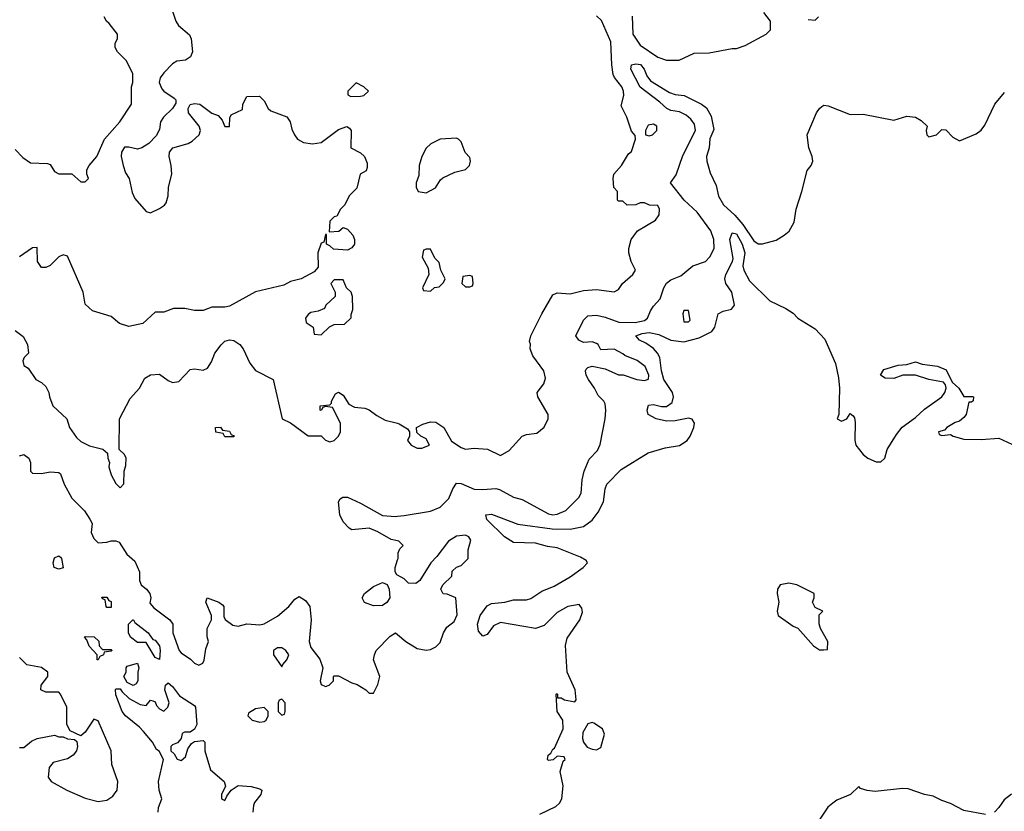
# Model space of a CAD drawing. Header units: inches. Extents: x 2380053 to 2584298, y 380219 to 546618.
# Tile 36 of 256: x 2408271 to 2412776, y 462693 to 466317. Entities that reach past the tile are written whole.
import ezdxf

# ---------------------------------------------------------------- set-up
doc = ezdxf.new("R2010")
doc.units = ezdxf.units.IN
doc.header["$MEASUREMENT"] = 0
doc.layers.add('C4406', color=7, linetype='Continuous')
doc.layers.add('C4416', color=7, linetype='Continuous')

msp = doc.modelspace()

# ---------------------------------------------------------------- linework, layer by layer
at = {"layer": 'C4406', "color": 2}
for points, elevation in [([(2408953.2, 466410), (2408984.5, 466310), (2408997.2, 466290), (2409047.2, 466247.2), (2409055.1, 466230), (2409061.2, 466170), (2409052.5, 466147.5), (2409030, 466131.3), (2408990, 466126.8), (2408970, 466114.8), (2408930, 466074), (2408914, 466050), (2408909.6, 466030), (2408921, 466001), (2408930, 465989.5), (2408978, 465958), (2408985.2, 465950), (2408984.7, 465935.3), (2408969.5, 465910.5), (2408928.7, 465870), (2408915.3, 465850), (2408910, 465814), (2408895.5, 465784.5), (2408862, 465750), (2408830, 465730.8), (2408810, 465724.9), (2408770, 465734), (2408750, 465733.4), (2408736, 465710), (2408735.1, 465690), (2408743.6, 465650), (2408755.3, 465615.3), (2408772, 465590), (2408785.6, 465525.6), (2408798, 465498), (2408850, 465439), (2408870, 465432.7), (2408910, 465452), (2408932.9, 465467.1), (2408941.7, 465478.3), (2408950.7, 465510), (2408951, 465550), (2408966.8, 465610), (2408964, 465650), (2408954.8, 465690), (2408956, 465710), (2408972, 465730), (2409042, 465750), (2409059.9, 465760.1), (2409091.3, 465790), (2409098, 465810), (2409091.3, 465830), (2409042.8, 465890), (2409041, 465910), (2409051, 465929), (2409070, 465933.2), (2409095.3, 465930), (2409150, 465889), (2409179, 465879), (2409196.4, 465856.4), (2409208.7, 465828.7), (2409230, 465828), (2409232.7, 465867.3), (2409238, 465882), (2409290, 465906), (2409291.3, 465930), (2409310, 465966), (2409367.3, 465967.3), (2409390, 465946), (2409408, 465910), (2409420.2, 465900.2), (2409492.9, 465872.9), (2409508.7, 465850), (2409516.5, 465816.5), (2409528.7, 465790), (2409542, 465770), (2409570, 465754), (2409610, 465749.2), (2409650, 465755.3), (2409730, 465814), (2409767.3, 465827.3), (2409780.4, 465820.4), (2409788, 465810), (2409786, 465730), (2409830, 465708), (2409848, 465690), (2409860.4, 465660.4), (2409860.4, 465639.6), (2409855.3, 465624.7), (2409828, 465610), (2409813.6, 465546.4), (2409778, 465510), (2409758, 465470), (2409738, 465450), (2409722, 465418), (2409710, 465414), (2409690, 465394), (2409686, 465346), (2409731.1, 465348.9), (2409750, 465366), (2409770, 465358), (2409795.3, 465330), (2409802, 465310), (2409802, 465290), (2409790, 465272), (2409770, 465262), (2409706, 465266), (2409690, 465282), (2409674, 465290), (2409674, 465334), (2409670, 465334), (2409662, 465298), (2409650, 465294), (2409635.3, 465250), (2409636.4, 465183.6), (2409618, 465162), (2409558, 465130), (2409510, 465118), (2409478.6, 465101.4), (2409349.4, 465070.6), (2409230, 465006), (2409210, 465001), (2409150, 465001), (2409110, 464986), (2409070, 464986), (2409025.6, 464994.4), (2408974.4, 464994.4), (2408930, 464978), (2408890, 464978), (2408833.6, 464926.4), (2408770, 464912), (2408726.8, 464926.8), (2408690, 464958), (2408603.6, 464983.6), (2408570, 465014), (2408561, 465070), (2408490, 465234), (2408470, 465241), (2408450, 465231), (2408410, 465192), (2408390, 465182), (2408370, 465182), (2408352, 465210), (2408350, 465274), (2408330, 465272), (2408270, 465231)], 70), ([(2408250, 465722), (2408285.4, 465685.4), (2408321, 465661), (2408398, 465658), (2408410, 465654), (2408430, 465622), (2408450, 465612), (2408510, 465611.3), (2408550, 465574), (2408570, 465574), (2408586, 465590), (2408578, 465610), (2408578, 465630), (2408588, 465650), (2408624, 465690), (2408659, 465770), (2408728.7, 465850), (2408782, 465930), (2408782, 466010), (2408788, 466030), (2408788, 466070), (2408758, 466130), (2408718, 466170), (2408708, 466190), (2408708, 466210), (2408718, 466230), (2408718, 466250), (2408680.2, 466300.2), (2408668, 466310), (2408658, 466330)], 74), ([(2408250, 464894), (2408286.4, 464866.4), (2408306, 464830), (2408311, 464790), (2408292, 464770), (2408285.4, 464754.6), (2408290, 464734), (2408310, 464722), (2408344.7, 464670), (2408370, 464656), (2408390, 464638), (2408404, 464610), (2408406.8, 464590), (2408422.8, 464550), (2408486, 464490), (2408498.8, 464450), (2408530, 464404.7), (2408550, 464386), (2408590, 464366), (2408651.6, 464351.6), (2408672.7, 464332.7), (2408674, 464310), (2408682, 464290), (2408678, 464270), (2408690, 464234), (2408710, 464194), (2408730, 464174), (2408747.3, 464192.7), (2408748.7, 464250), (2408756.4, 464276.4), (2408758, 464310), (2408750, 464326), (2408726, 464350), (2408728, 464490), (2408776.6, 464583.4), (2408819.5, 464630), (2408844.1, 464675.9), (2408869.5, 464690.5), (2408910, 464694.8), (2408950, 464664.9), (2408970, 464656.3), (2408998.9, 464661.1), (2409050, 464716), (2409070, 464718), (2409110, 464712), (2409130, 464722), (2409148.7, 464750), (2409164, 464790), (2409192.1, 464827.9), (2409210, 464846), (2409230, 464850.7), (2409250, 464847.7), (2409277.3, 464830), (2409293.4, 464810), (2409324.1, 464744.1), (2409350, 464710.8), (2409430.8, 464670), (2409472, 464490), (2409510, 464471.3), (2409590, 464411.3), (2409650, 464411.3), (2409670, 464392), (2409690, 464384.7), (2409710, 464391.3), (2409728.7, 464410), (2409739, 464430), (2409739, 464470), (2409702, 464542), (2409670, 464546), (2409658, 464542), (2409650, 464528), (2409646, 464530), (2409646, 464550), (2409690, 464554), (2409698, 464562), (2409698, 464570), (2409716.4, 464603.6), (2409730, 464611.3), (2409750, 464598), (2409776.9, 464556.9), (2409802.8, 464542.8), (2409850, 464538), (2409870, 464531.3), (2409904.5, 464504.5), (2409943.5, 464483.5), (2410000, 464469.2)], 66), ([(2408270, 464321), (2408290, 464326), (2408312, 464310), (2408321, 464290), (2408321, 464250), (2408330, 464241), (2408370, 464238.8), (2408410, 464246.8), (2408450, 464244.7), (2408458, 464238), (2408474, 464190), (2408510, 464126), (2408567.9, 464067.9), (2408592, 464030), (2408602, 464010), (2408598, 463970), (2408610, 463942), (2408630, 463922), (2408670, 463924.7), (2408690, 463932), (2408710, 463932), (2408725.4, 463925.4), (2408761, 463870), (2408798, 463838), (2408819.3, 463790), (2408819.1, 463750), (2408826.8, 463730), (2408851, 463710), (2408866, 463690), (2408870.8, 463670), (2408866.4, 463646.4), (2408884.5, 463624.5), (2408958, 463570), (2408971, 463550), (2408971.3, 463510), (2409001, 463430), (2409010, 463418), (2409052, 463390), (2409070, 463372), (2409090, 463362), (2409108.4, 463371.6), (2409115.3, 463384.7), (2409122.7, 463437.3), (2409135.3, 463470), (2409128.4, 463491.6), (2409128, 463530), (2409148.7, 463570), (2409148.7, 463590), (2409122, 463650), (2409129.1, 463670.9), (2409182, 463650), (2409198, 463638), (2409204.7, 463630), (2409204.7, 463584.7), (2409211, 463571), (2409246, 463546), (2409270, 463541), (2409310, 463550.8), (2409370, 463547.3), (2409390, 463551), (2409450, 463586), (2409502, 463630), (2409530, 463664.7), (2409550, 463676), (2409578.5, 463658.5), (2409598.8, 463630), (2409604.9, 463570), (2409594.8, 463470), (2409602.5, 463442.5), (2409644.7, 463390), (2409658, 463350), (2409646, 463290), (2409650, 463274), (2409670, 463264.7), (2409686, 463270), (2409706, 463290), (2409706, 463310), (2409710, 463314), (2409730, 463314), (2409790, 463281), (2409814.4, 463274.4), (2409854, 463250), (2409870, 463234), (2409890, 463234), (2409910, 463274), (2409919, 463310), (2409890, 463386), (2409894, 463410), (2409902, 463430), (2409965.6, 463494.4), (2409990.8, 463510.8), (2410000, 463502.8)], 62), ([(2410000, 463931.2), (2409970, 463937.2), (2409910, 463973.2), (2409870, 463989.2), (2409790, 463982), (2409778, 463990), (2409750, 464018), (2409735.3, 464050), (2409728.7, 464110), (2409736.4, 464123.6), (2409748.7, 464131.3), (2409770, 464130.8), (2409830, 464104), (2409930, 464047.3), (2409990, 464042.8), (2410000, 464044)], 62), ([(2410000, 463774.4), (2409996.4, 463776.4), (2409988, 463790), (2409988.7, 463810), (2410000, 463844)], 62), ([(2408270, 462986), (2408290, 462986), (2408325.2, 463014.8), (2408350, 463026), (2408430, 463042), (2408450, 463034), (2408470, 463034), (2408490, 463024.7), (2408522, 463022), (2408532, 463012), (2408536, 462990), (2408530.8, 462970), (2408516, 462950), (2408490, 462934), (2408424, 462916), (2408406.4, 462893.6), (2408401, 462850), (2408414.8, 462830), (2408486, 462790), (2408570, 462752.7), (2408630, 462737.6), (2408670, 462744.4), (2408697.5, 462762.5), (2408716.2, 462790), (2408719.5, 462830), (2408692.9, 462907.1), (2408689.2, 462970), (2408630, 463108), (2408610, 463115.3), (2408570, 463055.3), (2408550, 463038), (2408502, 463062), (2408486, 463090), (2408486, 463170), (2408458, 463230), (2408450, 463238), (2408390, 463238), (2408368, 463250), (2408368.7, 463270), (2408399, 463310), (2408399.3, 463330), (2408371.1, 463351.1), (2408303.9, 463363.9), (2408270, 463398)], 62), ([(2408904.5, 462690), (2408906.6, 462710), (2408921.2, 462750), (2408909.3, 462790.7), (2408906, 462830), (2408928.7, 462930), (2408908.4, 462968.4), (2408896.4, 462976.4), (2408878, 463010), (2408838, 463058), (2408818.9, 463078.9), (2408755.3, 463130), (2408739, 463150), (2408710, 463226), (2408708.9, 463251.1), (2408710, 463254), (2408730, 463254), (2408739.6, 463239.6), (2408772, 463210), (2408821.4, 463181.4), (2408850, 463178), (2408870, 463202), (2408879.6, 463199.6), (2408890, 463194), (2408896.9, 463176.9), (2408910, 463162), (2408930, 463152), (2408948, 463170), (2408955.3, 463190), (2408935.3, 463250), (2408938, 463270), (2408950, 463282), (2408970, 463264.7), (2409001.4, 463221.4), (2409070, 463178), (2409074.8, 463170), (2409080.7, 463090), (2409070.8, 463069.2), (2409050, 463055.3), (2409024.7, 463055.3), (2409014, 463050), (2409010, 463026), (2408992.7, 463007.3), (2408970, 462998), (2408962, 462990), (2408962, 462970), (2408976.9, 462956.9), (2408991.6, 462931.6), (2409010, 462926), (2409030, 462942), (2409040.4, 462979.6), (2409056.4, 463003.6), (2409070, 463012), (2409110, 463018), (2409118, 463010), (2409118, 462970), (2409143.4, 462883.4), (2409206, 462830), (2409212, 462808), (2409194, 462770), (2409194, 462750), (2409210, 462742), (2409218, 462762), (2409238, 462790), (2409270, 462811), (2409330, 462806), (2409370, 462796), (2409378, 462790), (2409374.8, 462770), (2409345.8, 462734.2), (2409339.9, 462720.1), (2409337.3, 462690)], 58)]:
    msp.add_lwpolyline(points, dxfattribs=dict(at, elevation=elevation))
for points, elevation in [([(2409810, 466028), (2409772, 465990), (2409772.7, 465972.7), (2409786, 465966), (2409830, 465966.8), (2409846, 465970), (2409866, 465990), (2409846, 466010)], 70), ([(2409750, 465126), (2409710, 465126), (2409694, 465110), (2409714, 465070), (2409714, 465050), (2409672, 465010), (2409664.7, 464995.3), (2409636.9, 464983.1), (2409603.5, 464976.5), (2409590, 464968), (2409578, 464950), (2409582, 464930), (2409614, 464910), (2409618, 464878), (2409650, 464874), (2409688.4, 464911.6), (2409710, 464922), (2409756.4, 464923.6), (2409787.3, 464952.7), (2409787.3, 464967.3), (2409795.3, 464990), (2409794, 465050), (2409788, 465070), (2409766, 465090)], 70), ([(2409210, 464408), (2409202, 464422), (2409168.7, 464428.7), (2409166, 464450), (2409190, 464452), (2409198, 464438), (2409230, 464434), (2409238, 464418), (2409252.7, 464412.7), (2409250, 464408)], 62), ([(2408450, 463802), (2408428, 463810), (2408424, 463830), (2408430, 463854), (2408450, 463862), (2408456.9, 463856.9), (2408462, 463850), (2408470, 463808)], 58), ([(2409890, 463634), (2409849.1, 463649.1), (2409838, 463670), (2409848, 463690), (2409890, 463722.8), (2409930, 463741), (2409951.3, 463731.3), (2409961, 463710), (2409964.7, 463670), (2409950, 463648.7), (2409930, 463635.3)], 62), ([(2408670, 463626), (2408666, 463630), (2408662, 463662), (2408650, 463666), (2408647.3, 463672.7), (2408670, 463674), (2408678, 463658), (2408690, 463654), (2408690, 463626)], 58), ([(2408910, 463388.7), (2408890, 463398), (2408850, 463466), (2408810, 463466), (2408778, 463490), (2408768.7, 463510), (2408768.7, 463550), (2408788, 463570), (2408791.3, 463570), (2408798, 463558), (2408858, 463510), (2408879.6, 463479.6), (2408890, 463476), (2408910, 463451), (2408913, 463430)], 58), ([(2408650, 463434), (2408690, 463434), (2408694, 463430), (2408690, 463426), (2408658, 463422), (2408654, 463410), (2408638, 463402), (2408630, 463386), (2408626, 463386), (2408626, 463410), (2408589.1, 463449.1), (2408578, 463478), (2408568, 463490), (2408570, 463494), (2408611.6, 463491.6), (2408632.7, 463472.7), (2408634, 463450)], 58), ([(2409470, 463442), (2409450, 463442), (2409432, 463430), (2409432, 463410), (2409470, 463354), (2409474.6, 463365.4), (2409493.6, 463386.4), (2409502, 463410), (2409488, 463430)], 62), ([(2408790, 463269), (2408763.1, 463283.1), (2408748, 463310), (2408758, 463330), (2408758, 463350), (2408763.1, 463356.9), (2408810, 463372), (2408816, 463350), (2408810.8, 463330), (2408812, 463290), (2408803.6, 463276.4)], 58), ([(2409470, 463206), (2409458, 463202), (2409454, 463190), (2409454, 463150), (2409470, 463134), (2409482, 463138), (2409486, 463150), (2409486, 463190)], 62), ([(2409390, 463168), (2409350, 463162), (2409318, 463142), (2409314, 463130), (2409334, 463110), (2409370, 463102), (2409390, 463104.7), (2409398, 463110), (2409408, 463130), (2409408, 463150)], 62)]:
    msp.add_lwpolyline(points, close=True, dxfattribs=dict(at, elevation=elevation))
at = {"layer": 'C4416', "color": 2}
for points, elevation in [([(2410000, 464469.2), (2410007.3, 464467.3), (2410044.7, 464444.7), (2410054, 464430), (2410054, 464410), (2410044.7, 464390), (2410062, 464370), (2410090, 464356), (2410110, 464356), (2410146, 464370), (2410130, 464398), (2410106, 464410), (2410087.3, 464427.3), (2410086, 464450), (2410114.6, 464465.4), (2410150, 464476), (2410174.4, 464474.4), (2410211.3, 464450), (2410247.1, 464387.1), (2410290, 464358), (2410310, 464351.3), (2410350, 464356), (2410410.9, 464350.9), (2410470, 464322), (2410510, 464344.7), (2410569.3, 464410.7), (2410590, 464418.8), (2410636.5, 464423.5), (2410670, 464452), (2410688.7, 464490), (2410688.7, 464510), (2410641.2, 464590), (2410639, 464610), (2410669, 464650), (2410676.5, 464676.5), (2410668.7, 464710), (2410618, 464778), (2410606, 464810), (2410608, 464832), (2410604, 464844), (2410609, 464870), (2410659, 464970), (2410710, 465058), (2410730, 465066), (2410790, 465062), (2410850, 465077.6), (2410910, 465082.4), (2410990, 465071.3), (2411010, 465082), (2411028.7, 465110), (2411075.3, 465150), (2411088, 465170), (2411068, 465210), (2411058, 465250), (2411058, 465270), (2411068.7, 465310), (2411098, 465350), (2411180.4, 465399.6), (2411196.4, 465423.6), (2411198, 465450), (2411190, 465466), (2411152.7, 465467.3), (2411130, 465478), (2411110, 465478), (2411090, 465468.7), (2411050, 465468), (2411030, 465486), (2411010, 465486), (2411006, 465490), (2411006, 465530), (2410988.7, 465548.7), (2410986, 465590), (2410989.4, 465610), (2411024, 465650), (2411056.4, 465703.6), (2411070, 465714), (2411088, 465770), (2411087.3, 465787.3), (2411070, 465806), (2411049, 465870), (2411023.1, 465923.1), (2411035.3, 465970), (2411033.2, 465990), (2411025.2, 466010), (2410992.3, 466052.3), (2410986.3, 466066.3), (2410979.3, 466110), (2410974.9, 466214.9), (2410932.9, 466312.9), (2410910, 466334.3)], 66), ([(2411073.7, 466333.7), (2411076, 466250), (2411110, 466201), (2411190, 466144.7), (2411230, 466131.3), (2411288.4, 466131.6), (2411356.4, 466163.6), (2411425.4, 466165.4), (2411530, 466184.7), (2411550, 466184.7), (2411590, 466198), (2411686, 466250), (2411706, 466270), (2411706, 466310), (2411675.3, 466350)], 66), ([(2411878, 466318), (2411910, 466314), (2411926, 466330)], 66), ([(2410000, 464044), (2410030, 464047.7), (2410150, 464066.4), (2410193.9, 464086.1), (2410234.3, 464125.7), (2410252.7, 464170), (2410270, 464196), (2410290, 464194), (2410350, 464168.2), (2410390, 464166), (2410449.5, 464170.5), (2410465.8, 464165.8), (2410530, 464130.8), (2410570, 464121), (2410690, 464054.9), (2410710, 464050.4), (2410730, 464053), (2410769, 464070), (2410829.2, 464130), (2410839.3, 464150), (2410844, 464210), (2410854, 464250), (2410875.5, 464304.5), (2410914.8, 464345.2), (2410927.2, 464372.8), (2410949.3, 464490), (2410953.2, 464530), (2410950, 464558), (2410944, 464570), (2410917, 464597), (2410900.9, 464630), (2410872.7, 464670), (2410862.7, 464690), (2410859, 464710), (2410862.7, 464717.3), (2410870, 464724.7), (2410890, 464731.3), (2410950, 464718), (2411010, 464691.3), (2411031.1, 464691.1), (2411094, 464670), (2411130, 464666), (2411148, 464672), (2411148.7, 464690), (2411132.7, 464730), (2411096.5, 464756.5), (2411039, 464779), (2411030, 464788), (2410990, 464808), (2410930, 464806), (2410918, 464830), (2410910, 464834), (2410890, 464842), (2410850, 464839), (2410828.7, 464850), (2410815.3, 464870), (2410850, 464941), (2410870, 464960.7), (2410910, 464964), (2410950, 464954.9), (2411012.3, 464932.3), (2411086, 464930), (2411130, 464940.4), (2411143.7, 464950), (2411156.2, 464983.8), (2411170, 465006), (2411201.5, 465038.5), (2411217.2, 465090), (2411229.3, 465110.7), (2411250, 465126), (2411295.5, 465144.5), (2411350, 465190.7), (2411408, 465210), (2411428.9, 465231.1), (2411448.7, 465270), (2411446, 465310), (2411433.6, 465350), (2411370, 465436.3), (2411310.8, 465490.8), (2411249, 465570), (2411273.6, 465606.4), (2411305.2, 465694.8), (2411362.9, 465810), (2411358, 465838), (2411341.7, 465861.7), (2411319.8, 465879.8), (2411290, 465895.1), (2411250, 465901.1), (2411232.3, 465910), (2411200.1, 465940.1), (2411110, 466007.6), (2411067.3, 466090), (2411069.6, 466110.4), (2411090, 466114.4), (2411111.5, 466111.5), (2411127.7, 466090), (2411139.5, 466059.5), (2411156.9, 466036.9), (2411243.2, 465983.2), (2411270, 465973.7), (2411310.3, 465970.3), (2411390.3, 465930.3), (2411413.3, 465913.3), (2411434.6, 465874.6), (2411446, 465814), (2411428.7, 465771.3), (2411424.6, 465730), (2411413.4, 465690), (2411414.9, 465670), (2411430, 465616), (2411457.8, 465557.8), (2411468.3, 465508.3), (2411490.4, 465470), (2411542.3, 465422.3), (2411580, 465380), (2411630, 465304.9), (2411650, 465290.8), (2411670, 465290.7), (2411731.7, 465308.3), (2411768.7, 465330), (2411791.9, 465348.1), (2411814, 465390), (2411822.7, 465450), (2411849.4, 465530.6), (2411874, 465626), (2411892, 465650), (2411899.5, 465670), (2411897, 465690), (2411880.9, 465730), (2411873.6, 465790), (2411917, 465890), (2411929.7, 465910.3), (2411941, 465919), (2411950, 465924.9), (2411970, 465923), (2412070, 465883), (2412130, 465884.9), (2412270, 465857.3), (2412330, 465876), (2412370, 465871.3), (2412395.3, 465855.3), (2412422, 465830), (2412418, 465810), (2412421, 465790), (2412430, 465781), (2412466, 465790), (2412490, 465814), (2412507.3, 465812.7), (2412539.6, 465779.6), (2412570, 465762), (2412646.3, 465793.7), (2412669.4, 465810.6), (2412686.6, 465833.4), (2412732.3, 465930), (2412775.9, 465984.1)], 62), ([(2410650, 462680.7), (2410724.2, 462715.8), (2410740.9, 462730), (2410751.8, 462750), (2410757, 462810), (2410744, 462876), (2410758, 462922), (2410766, 462930), (2410762, 462942), (2410730, 462946), (2410711.6, 462928.4), (2410690, 462926), (2410686, 462930), (2410689, 462950), (2410700.4, 462959.6), (2410710, 462978), (2410718, 462982), (2410757.2, 463070), (2410755.3, 463110), (2410729.2, 463150), (2410726, 463230), (2410730, 463232), (2410732, 463228), (2410732, 463212), (2410748, 463212), (2410762.8, 463202.8), (2410810, 463194), (2410816.4, 463203.6), (2410811.6, 463250), (2410776.2, 463330), (2410767.5, 463452.5), (2410774.9, 463485.1), (2410834, 463570), (2410845.2, 463605.2), (2410843.2, 463623.2), (2410830, 463639.3), (2410778, 463630), (2410730, 463602.7), (2410670, 463544), (2410630.7, 463529.3), (2410470, 463557), (2410438.5, 463541.5), (2410410, 463502), (2410390, 463495.3), (2410370, 463518), (2410366, 463550), (2410377.2, 463590), (2410410, 463634), (2410430, 463644), (2410490, 463650.5), (2410530, 463660.5), (2410590, 463662), (2410610, 463668), (2410659.3, 463700.7), (2410715.6, 463724.4), (2410790, 463766.4), (2410849.2, 463810), (2410868.7, 463830), (2410862, 463842), (2410836.6, 463856.6), (2410730, 463899.7), (2410685.9, 463905.9), (2410630, 463921.3), (2410530, 463923.7), (2410489.6, 463949.6), (2410408.3, 464028.3), (2410404, 464050), (2410430, 464052.7), (2410550, 464008.2), (2410706.5, 463986.5), (2410790, 463984.9), (2410850, 463997.6), (2410890, 464025.5), (2410918, 464062), (2410941.6, 464110), (2410949.6, 464170), (2410956.9, 464190), (2411022.4, 464257.6), (2411145.7, 464334.3), (2411223.5, 464356.5), (2411290, 464367.8), (2411324.7, 464390), (2411338.3, 464410), (2411355.1, 464450), (2411357.4, 464470), (2411347.8, 464487.8), (2411330, 464492.6), (2411270, 464480.4), (2411230, 464479.7), (2411182, 464490), (2411146.6, 464510), (2411142, 464530), (2411147.7, 464552.3), (2411170, 464555.8), (2411207, 464547), (2411230, 464546.7), (2411255.3, 464564.7), (2411262.4, 464590), (2411258, 464610), (2411218.5, 464670), (2411207.6, 464710), (2411199.1, 464770), (2411188.2, 464790), (2411170, 464811.5), (2411135.8, 464835.8), (2411106, 464850), (2411089.2, 464870), (2411119.3, 464880.7), (2411150, 464884.9), (2411195.2, 464875.3), (2411250.2, 464850.3), (2411310, 464842), (2411379.8, 464860.2), (2411438, 464890), (2411451.5, 464910), (2411467, 464970), (2411490, 464982), (2411528, 464992), (2411540.7, 465010), (2411529.7, 465070), (2411501.6, 465110), (2411496.9, 465130), (2411501.3, 465150), (2411532.3, 465210), (2411535.6, 465224.4), (2411520.5, 465310), (2411530, 465341), (2411550, 465337.3), (2411576.5, 465290), (2411588.2, 465250), (2411579.5, 465190), (2411583.1, 465170), (2411610, 465121.6), (2411703, 465030), (2411775.6, 464995.6), (2411810, 464974), (2411830.6, 464950), (2411910, 464901.1), (2411953.9, 464853.9), (2412002.6, 464742.6), (2412017.3, 464677.3), (2412021.3, 464630), (2412018.8, 464510), (2412011.3, 464490), (2412030, 464478.8), (2412055.3, 464490), (2412070, 464514), (2412083.6, 464503.6), (2412090, 464494), (2412093.4, 464473.4), (2412091.9, 464391.9), (2412097, 464370), (2412130, 464327), (2412150.7, 464310), (2412190, 464292.7), (2412210, 464293.4), (2412229.3, 464310), (2412239.3, 464350), (2412281.8, 464418.2), (2412308.5, 464451.6), (2412370, 464496.3), (2412410, 464534), (2412489.2, 464590), (2412503.7, 464610), (2412509.3, 464630), (2412506, 464646), (2412497, 464657), (2412430, 464669.2), (2412370, 464689.2), (2412310.9, 464689.1), (2412270, 464674), (2412230, 464675.3), (2412208.7, 464690), (2412224.7, 464715.3), (2412290, 464736), (2412330, 464738), (2412370, 464751.3), (2412399.6, 464739.6), (2412470, 464730.8), (2412510, 464714), (2412537.3, 464657.3), (2412566.8, 464630), (2412590, 464592), (2412630, 464592), (2412634, 464590), (2412632.7, 464572.7), (2412626, 464566), (2412614, 464566), (2412601, 464510), (2412590, 464495.3), (2412570, 464479), (2412550, 464473.2), (2412512, 464450), (2412502, 464438), (2412474, 464430), (2412478, 464418), (2412490, 464414), (2412530, 464418), (2412542, 464410), (2412590, 464396.3), (2412670, 464394.8), (2412750, 464400.7), (2412810, 464374)], 58), ([(2410000, 463502.8), (2410038, 463470), (2410090, 463439.1), (2410130, 463430.7), (2410150, 463434), (2410174.2, 463445.8), (2410194.5, 463465.5), (2410209.6, 463510.4), (2410224.5, 463535.5), (2410258.6, 463561.4), (2410272.5, 463592.5), (2410266, 463670), (2410227.3, 463687.3), (2410208.4, 463688.4), (2410198, 463710), (2410206, 463730), (2410248, 463770), (2410250, 463792), (2410270, 463811.3), (2410290, 463818), (2410322, 463850), (2410322, 463890), (2410334.6, 463934.6), (2410326, 463950), (2410310, 463958), (2410270, 463953.2), (2410232, 463930), (2410179.8, 463860.2), (2410151.3, 463830), (2410102, 463750), (2410083.6, 463736.4), (2410050, 463738), (2410030, 463758), (2410000, 463774.4)], 62), ([(2410000, 463844), (2410002, 463850), (2410003.1, 463876.9), (2410010, 463894), (2410026, 463910), (2410006, 463930), (2410000, 463931.2)], 62), ([(2412690, 462678), (2412590, 462697), (2412530, 462729.3), (2412490, 462742.7), (2412450, 462762.7), (2412410, 462769.5), (2412335.9, 462795.9), (2412310, 462797), (2412184, 462784), (2412148.4, 462788.4), (2412118, 462798), (2412110, 462806), (2412072, 462770), (2412010, 462743.7), (2411990.8, 462730), (2411968.2, 462711.8), (2411927.9, 462652.1)], 58), ([(2412807.9, 462772.1), (2412774.2, 462745.8), (2412750.5, 462710), (2412730, 462689.5)], 58)]:
    msp.add_lwpolyline(points, dxfattribs=dict(at, elevation=elevation))
for points, elevation in [([(2411170, 465838), (2411145.4, 465834.6), (2411134, 465810), (2411134, 465790), (2411150, 465784.7), (2411166, 465790), (2411186, 465810), (2411186, 465830)], 66), ([(2410270, 465774), (2410194, 465770), (2410151.1, 465748.9), (2410131.1, 465728.9), (2410111.3, 465690), (2410098, 465650), (2410096.9, 465603.1), (2410084.7, 465570), (2410084.7, 465550), (2410094, 465530), (2410130, 465524.7), (2410172.9, 465547.1), (2410196.4, 465583.6), (2410207.3, 465592.7), (2410261.2, 465618.8), (2410310, 465631.3), (2410328.7, 465650), (2410334, 465670), (2410330, 465686), (2410309.1, 465709.1), (2410290, 465758), (2410278, 465770)], 70), ([(2410150, 465266), (2410130, 465266), (2410118, 465262), (2410112, 465230), (2410139.6, 465179.6), (2410142, 465150), (2410114, 465090), (2410118, 465078), (2410150, 465074), (2410168.4, 465091.6), (2410190, 465094), (2410210, 465114), (2410218, 465130), (2410198, 465170), (2410190, 465206), (2410170, 465226)], 70), ([(2410330, 465146), (2410298, 465142), (2410294, 465110), (2410310, 465094), (2410330, 465094), (2410342, 465098), (2410346, 465110), (2410342, 465142)], 70), ([(2411330, 464986), (2411310, 464986), (2411304.7, 464970), (2411310, 464934), (2411330, 464934), (2411338, 464942)], 62), ([(2411790, 463738), (2411750.5, 463729.5), (2411738, 463710), (2411736.3, 463690), (2411744, 463650), (2411736, 463610), (2411741, 463590), (2411810, 463541), (2411830.9, 463530.9), (2411902, 463450), (2411930, 463432), (2411950, 463432), (2411966, 463434), (2411968, 463470), (2411935.3, 463530), (2411928.4, 463551.6), (2411928, 463592), (2411946, 463610), (2411910, 463626), (2411898, 463650), (2411906, 463670), (2411906, 463690), (2411826, 463730)], 58), ([(2410890, 463099.3), (2410870, 463093.2), (2410846.7, 463053.3), (2410845.8, 463025.8), (2410850.8, 463010), (2410867.5, 462987.5), (2410890, 462977.3), (2410910, 462974), (2410930, 462986), (2410946, 463046), (2410937.2, 463070), (2410897, 463097)], 58)]:
    msp.add_lwpolyline(points, close=True, dxfattribs=dict(at, elevation=elevation))

doc.saveas('drawing.dxf')
